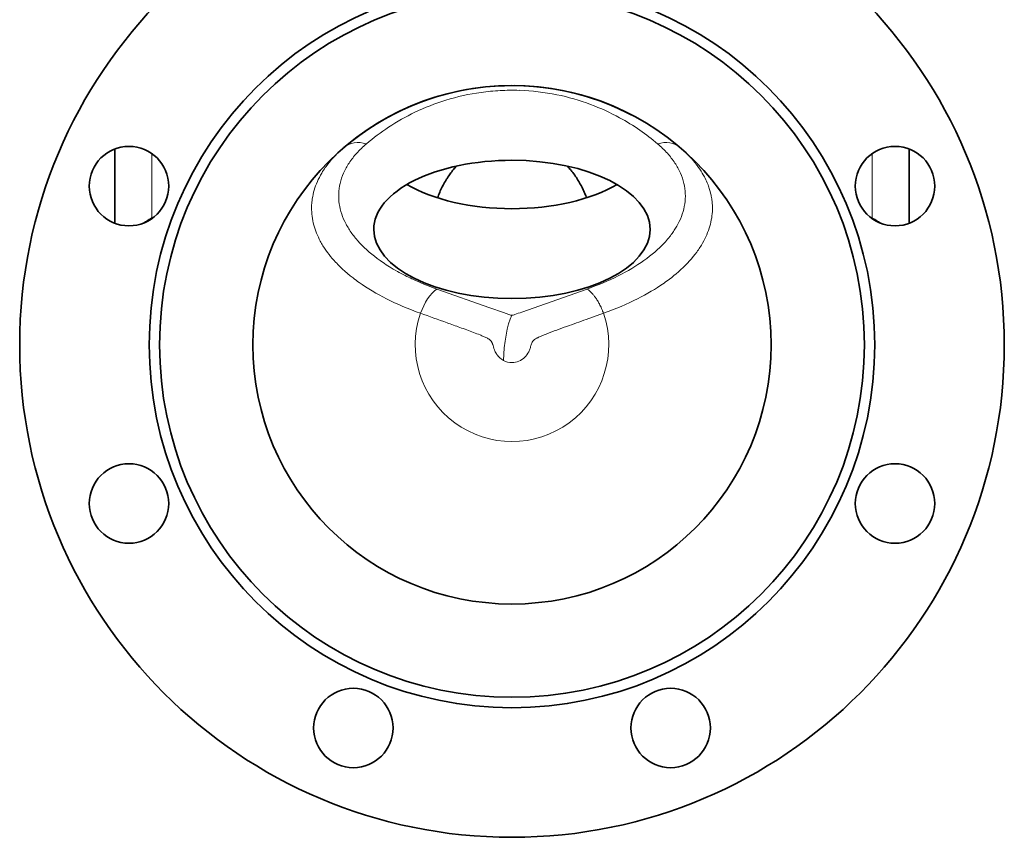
# Model space of a CAD drawing. Header units: inches. Extents: x 2941 to 3337, y 359 to 776.
# Tile 18 of 28: x 3098 to 3155, y 672 to 720. Entities that reach past the tile are written whole.
import ezdxf

# ---------------------------------------------------------------- set-up
doc = ezdxf.new("R2010")
doc.units = ezdxf.units.IN
doc.header["$MEASUREMENT"] = 0

msp = doc.modelspace()

# ---------------------------------------------------------------- linework, layer by layer
at = {"color": 7, "lineweight": 35}
for p, q in [((3103.976, 707.773), (3103.976, 712.065)), ((3149.976, 707.773), (3149.976, 712.065))]:
    msp.add_line(p, q, dxfattribs=at)
at = {"color": 7, "lineweight": 13, "ltscale": 0.466711}
msp.add_line((3106.117, 708.073), (3106.117, 711.807), dxfattribs=at)
at = {"color": 7, "lineweight": 13, "ltscale": 0.466718}
msp.add_line((3147.836, 711.807), (3147.836, 708.073), dxfattribs=at)
at = {"color": 7, "lineweight": 13, "ltscale": 0.02493}
msp.add_line((3106.293, 708.167), (3106.117, 708.073), dxfattribs=at)
at = {"color": 7, "lineweight": 13, "ltscale": 0.005289}
msp.add_line((3106.117, 708.073), (3106.117, 708.031), dxfattribs=at)
at = {"color": 7, "lineweight": 13, "ltscale": 0.02495}
msp.add_line((3147.836, 708.073), (3147.66, 708.167), dxfattribs=at)
at = {"color": 7, "lineweight": 13, "ltscale": 0.406853}
msp.add_line((3122.627, 703.963), (3125.695, 702.879), dxfattribs=at)
at = {"color": 7, "lineweight": 13}
msp.add_line((3127.545, 702.627), (3131.326, 703.963), dxfattribs=at)
at = {"color": 7, "lineweight": 13, "ltscale": 0.103559}
msp.add_line((3125.695, 702.879), (3126.477, 702.603), dxfattribs=at)
at = {"color": 7, "lineweight": 13, "ltscale": 0.042148}
msp.add_line((3126.477, 702.603), (3126.795, 702.491), dxfattribs=at)
at = {"color": 7, "lineweight": 13, "ltscale": 0.132724}
msp.add_line((3132.272, 702.557), (3131.271, 702.201), dxfattribs=at)
at = {"color": 7, "lineweight": 35, "ltscale": 0.004025}
msp.add_line((3141.772, 698.27), (3141.767, 698.238), dxfattribs=at)
at = {"color": 7, "lineweight": 13}
for points in [[(3117.25, 712.154), (3117.115, 712.036), (3116.985, 711.917), (3116.86, 711.797), (3116.74, 711.675), (3116.625, 711.552), (3116.514, 711.429), (3116.409, 711.304), (3116.31, 711.178), (3116.215, 711.052), (3116.169, 710.989), (3116.125, 710.925), (3116.068, 710.84), (3116.014, 710.754), (3115.961, 710.668), (3115.891, 710.547), (3115.825, 710.425), (3115.764, 710.303), (3115.708, 710.18), (3115.656, 710.057), (3115.608, 709.933), (3115.565, 709.81), (3115.526, 709.686), (3115.492, 709.562), (3115.462, 709.439), (3115.437, 709.315), (3115.416, 709.191), (3115.399, 709.067), (3115.392, 709.002), (3115.386, 708.938), (3115.377, 708.809), (3115.374, 708.681), (3115.375, 708.552), (3115.38, 708.424), (3115.39, 708.297), (3115.404, 708.17), (3115.423, 708.043), (3115.446, 707.917), (3115.473, 707.791), (3115.505, 707.666), (3115.54, 707.541), (3115.58, 707.417), (3115.621, 707.301), (3115.666, 707.186), (3115.714, 707.072), (3115.766, 706.958), (3115.821, 706.845), (3115.88, 706.732), (3115.916, 706.666), (3115.954, 706.599), (3115.993, 706.532), (3116.034, 706.466), (3116.118, 706.334), (3116.206, 706.204), (3116.299, 706.075), (3116.385, 705.961), (3116.475, 705.849), (3116.568, 705.737), (3116.664, 705.627), (3116.764, 705.518), (3116.828, 705.45), (3116.893, 705.383), (3116.959, 705.316), (3117.027, 705.249), (3117.165, 705.118), (3117.308, 704.988), (3117.459, 704.858), (3117.614, 704.729), (3117.774, 704.603), (3117.86, 704.537), (3117.948, 704.471), (3118.036, 704.406), (3118.126, 704.342), (3118.31, 704.215), (3118.497, 704.091), (3118.689, 703.969), (3118.885, 703.849), (3119.086, 703.732), (3119.29, 703.617), (3119.498, 703.505), (3119.72, 703.391), (3119.946, 703.279), (3120.176, 703.17), (3120.417, 703.06), (3120.663, 702.953), (3120.912, 702.849), (3121.165, 702.749), (3121.421, 702.651), (3121.681, 702.557)], [(3132.272, 702.557), (3132.535, 702.652), (3132.795, 702.751), (3133.051, 702.853), (3133.303, 702.959), (3133.552, 703.067), (3133.796, 703.179), (3133.917, 703.235), (3134.037, 703.293), (3134.243, 703.396), (3134.447, 703.501), (3134.646, 703.608), (3134.842, 703.718), (3135.035, 703.83), (3135.223, 703.944), (3135.408, 704.06), (3135.588, 704.178), (3135.682, 704.242), (3135.776, 704.306), (3135.867, 704.371), (3135.958, 704.437), (3136.092, 704.536), (3136.223, 704.637), (3136.351, 704.739), (3136.476, 704.842), (3136.615, 704.962), (3136.75, 705.083), (3136.881, 705.206), (3137.008, 705.33), (3137.131, 705.456), (3137.249, 705.584), (3137.363, 705.712), (3137.471, 705.841), (3137.575, 705.971), (3137.674, 706.102), (3137.721, 706.168), (3137.768, 706.235), (3137.813, 706.301), (3137.857, 706.368), (3137.9, 706.436), (3137.942, 706.503), (3138.012, 706.622), (3138.078, 706.742), (3138.14, 706.862), (3138.199, 706.984), (3138.253, 707.106), (3138.303, 707.228), (3138.35, 707.352), (3138.392, 707.476), (3138.428, 707.595), (3138.461, 707.715), (3138.49, 707.836), (3138.515, 707.957), (3138.536, 708.078), (3138.552, 708.2), (3138.565, 708.322), (3138.574, 708.444), (3138.578, 708.566), (3138.579, 708.689), (3138.575, 708.812), (3138.569, 708.916), (3138.559, 709.021), (3138.548, 709.114), (3138.538, 709.188), (3138.526, 709.259), (3138.513, 709.33), (3138.5, 709.397), (3138.476, 709.502), (3138.449, 709.605), (3138.418, 709.715), (3138.397, 709.782), (3138.373, 709.852), (3138.349, 709.921), (3138.323, 709.992), (3138.276, 710.108), (3138.238, 710.195), (3138.198, 710.282), (3138.156, 710.368), (3138.112, 710.454), (3138.052, 710.565), (3137.988, 710.675), (3137.92, 710.784), (3137.849, 710.893), (3137.774, 711.001), (3137.696, 711.109), (3137.647, 711.173), (3137.598, 711.237), (3137.546, 711.3), (3137.494, 711.363), (3137.385, 711.489), (3137.272, 711.613), (3137.16, 711.729), (3137.045, 711.843), (3136.925, 711.957), (3136.801, 712.068), (3136.703, 712.154)], [(3117.367, 707.724), (3117.405, 707.654), (3117.444, 707.585), (3117.484, 707.516), (3117.526, 707.447), (3117.57, 707.379), (3117.615, 707.31), (3117.662, 707.242), (3117.71, 707.174), (3117.759, 707.107), (3117.811, 707.04), (3117.863, 706.973), (3117.918, 706.905), (3117.974, 706.838), (3118.031, 706.772), (3118.09, 706.705), (3118.128, 706.663), (3118.167, 706.622)], [(3135.786, 706.622), (3135.853, 706.694), (3135.917, 706.767), (3135.98, 706.84), (3136.011, 706.877), (3136.042, 706.914), (3136.072, 706.95), (3136.101, 706.987), (3136.149, 707.048), (3136.196, 707.11), (3136.241, 707.172), (3136.286, 707.235), (3136.329, 707.297), (3136.37, 707.36), (3136.411, 707.422), (3136.45, 707.485), (3136.488, 707.549), (3136.513, 707.592), (3136.538, 707.636), (3136.562, 707.68), (3136.586, 707.724)], [(3119.338, 705.611), (3119.424, 705.55), (3119.512, 705.49), (3119.601, 705.43), (3119.691, 705.371), (3119.783, 705.312), (3119.876, 705.254), (3119.932, 705.219), (3119.989, 705.184), (3120.104, 705.116), (3120.221, 705.048), (3120.34, 704.981), (3120.448, 704.921), (3120.558, 704.862), (3120.67, 704.804), (3120.783, 704.746), (3120.897, 704.688), (3120.987, 704.644), (3121.077, 704.601), (3121.169, 704.558), (3121.238, 704.526), (3121.307, 704.494), (3121.447, 704.431), (3121.588, 704.369), (3121.732, 704.308), (3121.877, 704.248), (3122.024, 704.189), (3122.172, 704.131), (3122.322, 704.074), (3122.473, 704.018), (3122.627, 703.963)], [(3131.326, 703.963), (3131.336, 703.957), (3131.369, 703.932), (3131.402, 703.906), (3131.434, 703.879), (3131.468, 703.85), (3131.504, 703.817), (3131.542, 703.78), (3131.582, 703.74), (3131.602, 703.718), (3131.622, 703.696), (3131.65, 703.665), (3131.677, 703.633), (3131.705, 703.6), (3131.732, 703.565), (3131.76, 703.53), (3131.787, 703.494), (3131.807, 703.466), (3131.827, 703.438), (3131.86, 703.389), (3131.893, 703.34), (3131.925, 703.289), (3131.955, 703.238), (3131.982, 703.193), (3132.008, 703.147), (3132.033, 703.101), (3132.051, 703.067), (3132.069, 703.032), (3132.101, 702.968), (3132.131, 702.904), (3132.159, 702.841), (3132.177, 702.801), (3132.193, 702.763), (3132.209, 702.723), (3132.224, 702.686), (3132.246, 702.629), (3132.266, 702.573), (3132.269, 702.564), (3132.272, 702.557)], [(3128.697, 701.251), (3128.629, 701.222), (3128.567, 701.194), (3128.512, 701.168), (3128.463, 701.145), (3128.432, 701.129), (3128.413, 701.118)], [(3125.804, 700.893), (3125.797, 700.904), (3125.79, 700.916), (3125.782, 700.927), (3125.774, 700.938), (3125.761, 700.954), (3125.747, 700.97), (3125.732, 700.985), (3125.716, 701), (3125.701, 701.013), (3125.686, 701.026)], [(3125.86, 700.756), (3125.853, 700.78), (3125.844, 700.803), (3125.836, 700.825), (3125.827, 700.848), (3125.816, 700.87), (3125.804, 700.893)], [(3125.983, 700.38), (3125.968, 700.416), (3125.954, 700.452), (3125.94, 700.488), (3125.931, 700.516), (3125.922, 700.544), (3125.905, 700.6), (3125.898, 700.626)], [(3128.086, 700.735), (3128.076, 700.7), (3128.055, 700.625), (3128.039, 700.57), (3128.025, 700.527)]]:
    msp.add_lwpolyline(points, dxfattribs=at)
at = {"color": 7, "lineweight": 35}
for points in [[(3123.773, 711.078), (3123.742, 711.046), (3123.713, 711.013), (3123.683, 710.98), (3123.654, 710.947), (3123.597, 710.88), (3123.541, 710.812), (3123.486, 710.743), (3123.441, 710.684), (3123.396, 710.624), (3123.353, 710.564), (3123.31, 710.503), (3123.269, 710.442), (3123.243, 710.403), (3123.218, 710.364), (3123.193, 710.325), (3123.168, 710.286), (3123.144, 710.247), (3123.12, 710.207), (3123.074, 710.128), (3123.029, 710.048), (3122.985, 709.967), (3122.943, 709.885), (3122.902, 709.803), (3122.863, 709.72), (3122.824, 709.637), (3122.79, 709.559), (3122.756, 709.48), (3122.724, 709.401), (3122.693, 709.321), (3122.663, 709.241)], [(3131.29, 709.24), (3131.266, 709.305), (3131.241, 709.37), (3131.215, 709.434), (3131.188, 709.499), (3131.161, 709.564), (3131.132, 709.628), (3131.095, 709.71), (3131.056, 709.792), (3131.016, 709.873), (3130.975, 709.953), (3130.932, 710.033), (3130.887, 710.112), (3130.842, 710.191), (3130.797, 710.265), (3130.752, 710.338), (3130.704, 710.411), (3130.656, 710.483), (3130.606, 710.555), (3130.555, 710.626), (3130.502, 710.697), (3130.447, 710.768), (3130.419, 710.803), (3130.391, 710.838), (3130.362, 710.872), (3130.333, 710.906), (3130.283, 710.964), (3130.232, 711.022), (3130.18, 711.078)]]:
    msp.add_lwpolyline(points, dxfattribs=at)
for centre, radius in [((3126.976, 700.735), 28.5), ((3126.976, 700.735), 21), ((3126.976, 700.735), 20.4), ((3126.976, 700.735), 15), ((3104.803, 709.919), 2.3), ((3149.149, 709.919), 2.3), ((3104.803, 691.55), 2.3), ((3149.149, 691.55), 2.3), ((3117.792, 678.562), 2.3), ((3136.161, 678.562), 2.3)]:
    msp.add_circle(centre, radius, dxfattribs=at)
msp.add_arc((3126.976, 700.735), 15, 61.3544, 130.4212, dxfattribs=at)
at = {"color": 7, "lineweight": 13}
for centre, radius, start, end in [((3126.976, 702.472), 12.995, 93.0403, 97.8946), ((3126.976, 702.472), 12.994, 88.1342, 93.0423), ((3126.979, 702.491), 12.976, 78.495, 88.1443), ((3126.97, 702.484), 12.982, 107.149, 115.6378), ((3126.971, 702.489), 12.978, 97.8857, 107.1629), ((3126.982, 702.486), 12.98, 69.5224, 78.511), ((3126.983, 702.481), 12.984, 61.3471, 69.5343), ((3126.969, 702.48), 12.985, 115.6274, 123.3487), ((3126.981, 702.474), 12.991, 55.2622, 61.3542), ((3126.969, 702.477), 12.987, 123.3408, 130.4255), ((3126.984, 702.476), 12.988, 49.5753, 55.2671), ((3122.362, 707.86), 5.902, 130.2698, 137.883), ((3131.591, 707.86), 5.902, 42.1192, 49.7313), ((3121.528, 708.613), 4.778, 137.8715, 146.4923), ((3132.427, 708.615), 4.776, 33.5048, 42.1301), ((3120.841, 709.068), 3.954, 146.4967, 156.136), ((3133.112, 709.069), 3.953, 23.8604, 33.5004), ((3120.353, 709.286), 3.419, 156.1643, 166.6444), ((3133.598, 709.286), 3.421, 13.3571, 23.8328), ((3120.076, 709.352), 3.134, 166.6432, 188.5327), ((3133.876, 709.351), 3.135, 351.474, 13.3601), ((3126.976, 700.735), 5.6, 161.0113, 18.9885), ((2898.747, 75.11), 665.875, 70.299667, 70.439734), ((3128.492, 707.353), 5.15, 250.7541, 251.9011), ((3127.112, 703.122), 0.699, 251.6468, 255.8702), ((3126.987, 702.629), 0.19, 256.391, 262.5172), ((3126.976, 702.565), 0.125, 263.4322, 280.8702), ((3126.914, 702.855), 0.423, 281.6449, 287.9013), ((3126.004, 705.738), 3.445, 287.5818, 289.258), ((3102.04, 774.651), 76.406, 289.17827, 289.50015), ((3050.632, 499.325), 215.289, 70.08556, 70.29739), ((3101.463, 639.404), 66.272, 69.43428, 70.15319), ((3167.413, 598.56), 109.757, 109.84688, 110.1682), ((3240.646, 395.526), 325.595, 109.62857, 109.83827), ((3118.431, 684.615), 17.982, 68.123, 69.4496), ((3122.193, 693.995), 7.876, 66.579, 68.094), ((3124.074, 698.311), 3.168, 63.0086, 66.7664), ((3124.82, 699.784), 1.517, 58.9636, 62.8624), ((3128.92, 700.152), 1.091, 117.7158, 125.7735), ((3133.032, 690.894), 11.227, 111.1104, 112.7137), ((3142.084, 667.404), 36.402, 110.1051, 111.086), ((3125.166, 700.355), 0.849, 52.2263, 59.0894), ((3121.029, 699.305), 5.045, 15.1768, 16.7222), ((3129.04, 700.463), 0.992, 157.8888, 164.1186), ((3128.549, 700.662), 0.462, 142.8186, 157.7394), ((3128.582, 700.621), 0.513, 125.7629, 141.4889), ((3127.103, 700.87), 1.223, 203.6157, 215.538), ((3126.997, 700.792), 1.09, 215.4601, 241.8608), ((3126.974, 700.767), 1.06, 270.1338, 313.9233), ((3126.908, 700.834), 1.154, 313.9483, 334.3028), ((3126.62, 700.976), 1.475, 334.2049, 342.3095), ((3126.977, 700.76), 1.053, 241.9827, 269.9671)]:
    msp.add_arc(centre, radius, start, end, dxfattribs=at)
for centre, major_axis, ratio, start_param, end_param in [((3118.545, 710.637), (1.296, -1.516), 0.747636, 2.287919, 3.140074), ((3135.408, 710.637), (-1.296, -1.516), 0.74762, 3.143069, 3.995212), ((3847.186, 753.464), (730.239, 44.297), 0.066504, 3.147375, 3.171723), ((1863.695, 785.966), (1273.311, -76.799), 0.05035, 6.260353, 6.278793), ((3111.815, 705.382), (7.839, 0), 0.5, 2.384686, 2.493001), ((3144.928, 706.7), (1.871, 3.535), 0.629569, 5.399326, 5.411512), ((3142.137, 705.382), (7.839, 0), 0.5, 0.648584, 0.756907), ((3802.96, 889.978), (686, 181.252), 0.07839, 3.183723, 3.206702), ((-1568.836, 1970.049), (4705.827, -1261.335), 0.029971, 6.258443, 6.267207), ((2605.332, 915.581), (531.737, -206.985), 0.099106, 6.193788, 6.218218), ((3006.313, 776.514), (130.984, -67.929), 0.225122, 6.075431, 6.121147), ((3122.627, 702.231), (-0.667, -1.886), 0.499988, 3.757065, 4.716587), ((3126.962, 700.708), (-0.245, -1.985), 0.207893, 3.678145, 5.195878)]:
    msp.add_ellipse(centre, major_axis=major_axis, ratio=ratio, start_param=start_param, end_param=end_param, dxfattribs=at)
at = {"color": 7, "lineweight": 35}
for centre, start_param, end_param in [((3126.976, 707.413), 1.570796, 3.141593), ((3126.976, 707.413), 0, 1.570796), ((3126.976, 712.609), 3.848517, 5.576261), ((3126.976, 707.413), 3.141593, 6.283185)]:
    msp.add_ellipse(centre, major_axis=(8, 0), ratio=0.5, start_param=start_param, end_param=end_param, dxfattribs=at)

doc.saveas('drawing.dxf')
